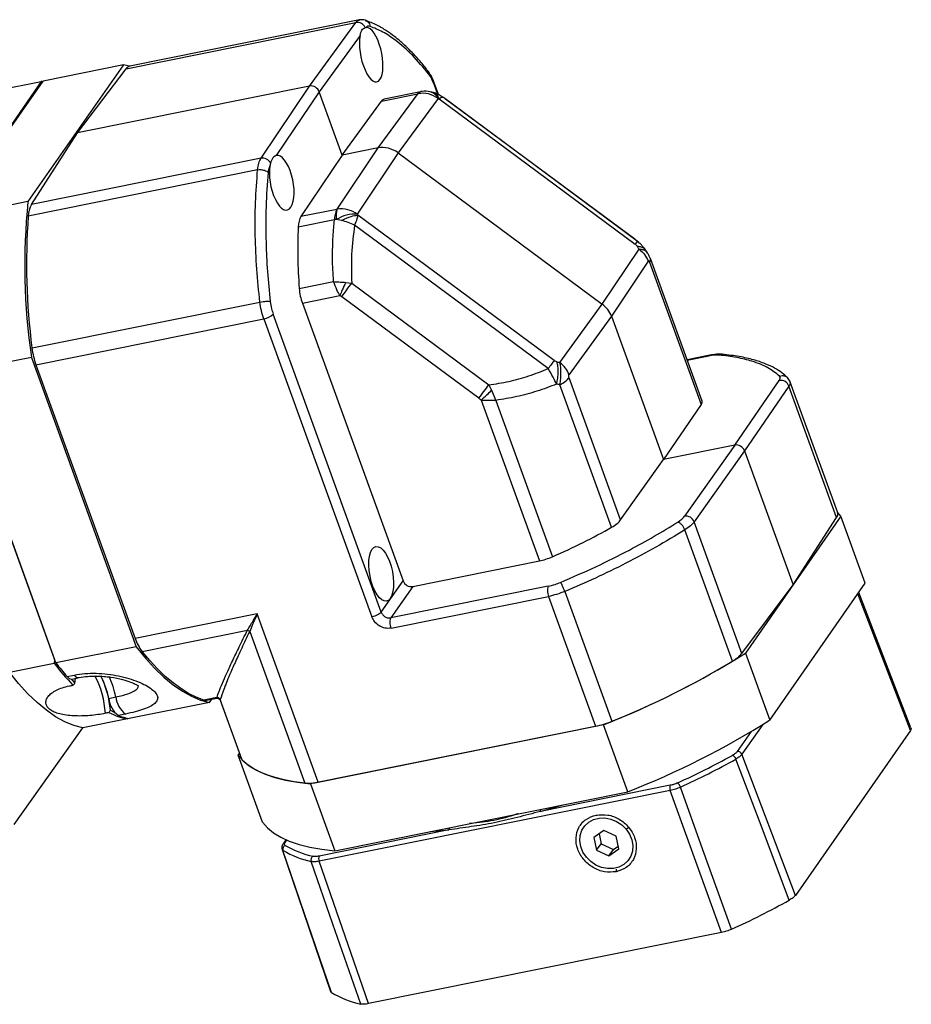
# Model space of a CAD drawing. Header units: millimetres. Extents: x 5540 to 6847, y 5090 to 6014.
# Tile 16 of 17: x 6554 to 6692, y 5372 to 5524. Entities that reach past the tile are written whole.
import ezdxf

# ---------------------------------------------------------------- set-up
doc = ezdxf.new("R2010")
doc.units = ezdxf.units.MM
doc.layers.get('0').update_dxf_attribs({"lineweight": 18})
doc.layers.add('标注线', color=3, linetype='Continuous', lineweight=15)

# ---------------------------------------------------------------- blocks, each defined once
blk = doc.blocks.new('180L2')
at = {"color": 7, "linetype": 'Continuous', "lineweight": 25}
for p, q in [((244.07, 146.32), (301.93, 157.98)), ((302.89, 158.63), (245, 146.97)), ((290.29, 141.95), (301.93, 157.98)), ((303.03, 154.72), (292.73, 140.53)), ((243.37, 147.31), (219.3, 112.82)), ((243.37, 147.31), (223.12, 143.23)), ((244.89, 146.94), (243.37, 147.31)), ((231.78, 130.16), (244.07, 146.32)), ((222.67, 143.14), (198.6, 108.65)), ((199.05, 108.74), (223.12, 143.23)), ((211.42, 140.87), (222.67, 143.14)), ((222.67, 143.14), (222.92, 142.96)), ((223, 143.07), (222.67, 143.14)), ((290.29, 141.95), (231.78, 130.16)), ((278.05, 123.76), (290.29, 141.95)), ((321.62, 142.5), (322.57, 139.91)), ((322.79, 139.8), (321.69, 142.81)), ((292.73, 140.53), (281.91, 124.44)), ((298.53, 124.53), (292.73, 140.53)), ((307.56, 126.35), (317.62, 140.04)), ((308.45, 138.19), (317.54, 140.02)), ((318.25, 140.51), (309.12, 138.67)), ((318.62, 140.57), (318.24, 140.5)), ((321.56, 140.3), (320.65, 140.53)), ((323.55, 139.32), (324.05, 139.04)), ((323.78, 139.19), (323.57, 139.34)), ((372.86, 102.86), (324.05, 139.04)), ((298.53, 124.53), (308.45, 138.19)), ((322.66, 138.81), (312.6, 125.12)), ((322.95, 138.74), (372.37, 102.11)), ((372.26, 103.32), (324.57, 138.66)), ((220.19, 112.1), (231.78, 130.16)), ((298.53, 124.53), (288.11, 109.04)), ((297.28, 110.89), (307.56, 126.35)), ((307.56, 126.35), (298.53, 124.53)), ((312.6, 125.12), (302.32, 109.66)), ((312.6, 125.12), (364.07, 86.97)), ((278.05, 123.76), (220.19, 112.1)), ((277.2, 120.84), (219.39, 109.19)), ((219.3, 112.82), (199.05, 108.74)), ((297.2, 110.87), (288.11, 109.04)), ((351.9, 72.77), (302.47, 109.4)), ((296.57, 108.25), (287.43, 106.4)), ((298.36, 108.06), (297.11, 108.31)), ((350.45, 70.74), (301.64, 106.92)), ((372.86, 102.86), (373.2, 102.5)), ((373.24, 102.54), (372.95, 102.76)), ((373.2, 102.5), (373.43, 102.27)), ((364.07, 86.97), (373.35, 100.84)), ((375.55, 99.75), (375.07, 100.49)), ((375.64, 97.82), (366.36, 83.96)), ((376, 97.53), (388.99, 61.67)), ((389.2, 62.53), (376.18, 98.45)), ((287.68, 90.9), (296.36, 92.65)), ((299.41, 92.45), (300.9, 92.24)), ((300.9, 92.24), (335.46, 66.63)), ((220.33, 75.94), (277.76, 87.51)), ((288.47, 87.22), (297.94, 89.13)), ((288.47, 87.22), (313.84, 17.24)), ((332.95, 63.25), (298.39, 88.86)), ((353.39, 72.25), (364.07, 86.97)), ((308.37, 9.32), (281.13, 84.47)), ((221.33, 71.71), (278.75, 83.28)), ((278.75, 83.28), (305.99, 8.13)), ((366.36, 83.96), (355.68, 69.23)), ((366.36, 83.96), (379.46, 47.82)), ((220.17, 73.57), (199.92, 69.49)), ((220.17, 73.57), (246.62, 0.63)), ((391.18, 74.09), (385.43, 72.94)), ((385.47, 72.82), (390.94, 73.93)), ((221.33, 71.71), (246.36, 2.68)), ((226.36, -3.45), (199.92, 69.49)), ((200.24, 68.6), (226.04, -2.56)), ((368.69, 32.57), (355.69, 68.43)), ((397.46, 51.45), (408.67, 67.73)), ((408.74, 68.8), (408.72, 68.82)), ((411.39, 67.48), (410.76, 68.45)), ((423.4, 34.36), (411.37, 67.53)), ((335.46, 66.63), (336.14, 65.28)), ((336.14, 65.28), (337.25, 62.72)), ((366.42, 30.74), (353.4, 66.65)), ((411.12, 66.32), (399.91, 50.04)), ((423.13, 33.17), (411.12, 66.32)), ((333.51, 62.76), (348.2, 22.25)), ((337.25, 62.72), (351.53, 23.32)), ((388.99, 61.67), (379.46, 47.82)), ((397.46, 51.45), (379.46, 47.82)), ((397.46, 51.45), (384.8, 33.53)), ((399.91, 50.04), (387.24, 32.1)), ((399.91, 50.04), (412.15, 16.25)), ((368.69, 32.57), (379.46, 47.82)), ((424.19, 33.5), (400.12, -0.99)), ((412.15, 16.25), (423.13, 33.17)), ((424.19, 33.5), (423.33, 34.53)), ((430.31, 16.61), (424.19, 33.5)), ((396.86, -3.04), (384.86, 30.07)), ((399.26, -1.05), (387.24, 32.1)), ((316.29, 15.82), (348.2, 22.25)), ((308.37, 9.32), (313.84, 17.24)), ((350.44, 15.89), (310.81, 7.9)), ((316.29, 15.82), (310.81, 7.9)), ((399.26, -1.05), (412.15, 16.25)), ((406.25, -17.88), (430.31, 16.61)), ((310.88, 5.3), (350.51, 13.28)), ((350.51, 13.28), (362.37, -19.43)), ((354.63, 14.56), (366.49, -18.17)), ((441.71, -20.52), (428.45, 13.94)), ((441.87, -19.86), (428.71, 14.32)), ((277.12, 8.88), (246.36, 2.68)), ((292.49, -33.51), (277.12, 8.88)), ((248.06, -0.55), (274.64, 4.81)), ((275.19, 4.49), (289.06, -33.77)), ((246.62, 0.63), (226.36, -3.45)), ((400.12, -0.99), (406.25, -17.88)), ((214.66, -5.81), (225.91, -3.54)), ((229.16, -6.88), (230.96, -6.52)), ((230.44, -7.53), (232.24, -7.17)), ((231.16, -8.59), (231.28, -7.36)), ((239.68, -12.4), (241.48, -12.04)), ((266.92, -12.18), (263.63, -12.84)), ((264.33, -12.89), (266.89, -12.38)), ((266.88, -12.32), (266.92, -12.18)), ((265.07, -13.42), (244.82, -17.5)), ((265.07, -13.42), (265.62, -12.63)), ((267.75, -12.84), (273.11, -27.61)), ((273.32, -27.94), (267.79, -12.68)), ((267.79, -12.68), (267.83, -12.82)), ((243.88, -16.36), (242.08, -16.72)), ((244.37, -17.59), (233.12, -19.86)), ((244.47, -17.4), (244.37, -17.59)), ((244.37, -17.59), (244.48, -17.43)), ((364.35, -19.03), (290.5, -33.91)), ((292.49, -33.51), (362.37, -19.43)), ((370.47, -35.92), (364.35, -19.03)), ((404.53, -18.98), (399.27, -26.5)), ((215.86, -44.22), (233.12, -19.86)), ((401.56, -20.79), (398.06, -25.81)), ((441.71, -20.52), (412.73, -62.06)), ((272.31, -26.75), (272.63, -26.29)), ((278.44, -43.64), (272.31, -26.75)), ((396.9, -26.73), (396.68, -26.85)), ((412.73, -62.06), (399.27, -26.5)), ((290.5, -33.91), (296.63, -50.8)), ((381.18, -34.32), (348.49, -40.91)), ((381.21, -35.61), (292.71, -53.45)), ((296.63, -50.8), (370.47, -35.92)), ((394.12, -71.44), (381.21, -35.61)), ((348.49, -40.91), (354.08, -39.22)), ((362.8, -42.03), (362.51, -41.82)), ((325.38, -45.57), (292.69, -52.15)), ((320.65, -45.96), (325.38, -45.57)), ((364.42, -45.75), (361.93, -47.5)), ((363.27, -46.56), (363.78, -49.04)), ((367.55, -47.17), (364.42, -45.75)), ((370.08, -45.39), (370.55, -44.97)), ((283.57, -49.15), (283.61, -49.09)), ((284.33, -48.05), (283.61, -49.09)), ((284.11, -48.77), (284.55, -48.15)), ((361.93, -47.5), (362.58, -50.66)), ((362.58, -50.66), (363.78, -49.04)), ((363.78, -49.04), (366.91, -50.46)), ((368.2, -50.33), (367.55, -47.17)), ((283.36, -50.46), (295.56, -86.27)), ((283.59, -50.73), (283.4, -50.43)), ((362.58, -50.66), (365.72, -52.08)), ((365.72, -52.08), (368.2, -50.33)), ((365.72, -52.08), (366.91, -50.46)), ((366.91, -50.46), (368.06, -49.65)), ((305.18, -89.36), (292.71, -53.45)), ((360.05, -52.44), (359.84, -52.49)), ((367.56, -55.44), (367.57, -56.1)), ((394.12, -71.44), (305.18, -89.36)), ((295.79, -86.53), (295.54, -86.16))]:
    blk.add_line(p, q, dxfattribs=at)
at = {"color": 7, "linetype": 'Continuous', "lineweight": 25, "flags": 128}
for points in [[(391.18, 74.1), (391.06, 74.05), (390.94, 73.93)], [(246.62, 0.63), (248.91, -2.23), (251.23, -4.79), (253.56, -7.04), (255.9, -8.98), (258.23, -10.59), (260.54, -11.87), (262.82, -12.82), (265.07, -13.42)], [(263.63, -12.84), (261.71, -12.12), (259.78, -11.15), (257.83, -9.95), (255.87, -8.51), (253.91, -6.85), (251.95, -4.97), (249.99, -2.86), (248.06, -0.55)], [(233.12, -19.86), (230.87, -19.25), (228.59, -18.31), (226.28, -17.03), (223.95, -15.41), (221.61, -13.48), (219.28, -11.22), (216.96, -8.66), (214.66, -5.81)], [(230.16, -7.54), (230.51, -7.92), (231.16, -8.59)], [(240.09, -15.39), (240.67, -15.67), (241.08, -15.85)], [(272.31, -26.75), (273.53, -28.15), (275.06, -29.41), (276.91, -30.53), (279.06, -31.51), (281.5, -32.35), (284.23, -33.02), (287.24, -33.55), (290.5, -33.91)], [(289.06, -33.77), (286.39, -33.42), (283.91, -32.95), (281.62, -32.38), (279.53, -31.7), (277.66, -30.91), (275.99, -30.02), (274.54, -29.03), (273.32, -27.94)], [(411.19, -63.28), (403.65, -43.37), (397.72, -27.73)], [(396.65, -70.61), (389.42, -50.54), (383.75, -34.78)], [(278.44, -43.64), (279.65, -45.04), (281.19, -46.3), (283.03, -47.43), (285.18, -48.41), (287.63, -49.24), (290.36, -49.92), (293.36, -50.44), (296.63, -50.8)], [(360.05, -52.44), (359.2, -51.16), (358.63, -49.77), (358.39, -48.34), (358.49, -46.93), (358.91, -45.63), (359.65, -44.49), (360.65, -43.57), (361.88, -42.92), (363.26, -42.57), (364.74, -42.54), (366.23, -42.83), (367.67, -43.42), (368.97, -44.29), (370.08, -45.39)], [(370.08, -45.39), (370.94, -46.67), (371.5, -48.06), (371.74, -49.49), (371.64, -50.9), (371.22, -52.2), (370.48, -53.34), (369.48, -54.26), (368.25, -54.91), (366.87, -55.26), (365.39, -55.29), (363.9, -55), (362.46, -54.41), (361.16, -53.54), (360.05, -52.44)], [(295.79, -86.53), (288.96, -66.48), (283.59, -50.73)], [(303.18, -89.45), (296.19, -69.33), (290.7, -53.53)]]:
    blk.add_lwpolyline(points, dxfattribs=at)
at = {"color": 7, "linetype": 'Continuous', "lineweight": 25}
for centre, radius, start, end in [((302.31, 155.82), 2.19, 23.9193, 99.8656), ((245.37, 145.43), 1.58, 103.4602, 145.645), ((321.38, 142.72), 0.324, 318.114, 14.318), ((318.52, 139.35), 1.19, 103.6796, 145.6056), ((318.77, 133.78), 6.36, 52.2588, 100.42), ((319.51, 134.64), 6, 78.4772, 98.2035), ((319.97, 137.7), 2.91, 22.4153, 75.4127), ((278.4, 121.53), 2.26, 25.4475, 98.9049), ((380, 96.75), 161.5, 174.2872, 188.2498), ((225.93, 108.95), 6.54, 151.2334, 177.8983), ((301.99, 108.33), 5.42, 152.1242, 180.9145), ((301.81, 100.91), 8.77, 86.6383, 122.375), ((298.38, 104.44), 6.54, 52.9781, 99.7008), ((383.68, 97.2), 164.73, 175.8257, 187.4175), ((80.96, 253.22), 272.56, 322.9137, 323.7991), ((278.05, 87.64), 4.42, 279.0693, 314.0852), ((239.81, 78.32), 19.63, 186.9874, 199.7066), ((409.06, 65.57), 2.19, 20.0041, 100.2116), ((115.52, 227.6), 272.56, 322.9137, 323.7991), ((385.13, 31.3), 2.25, 20.9095, 98.583), ((422.06, 34.03), 1.37, 321.2642, 13.8931), ((353.68, 14.67), 3.46, 159.3743, 203.6233), ((257.35, 6.4), 11.61, 198.719, 216.8198), ((288.62, 175.64), 208.88, 291.2559, 302.2617), ((392.6, 4.53), 8.68, 299.3867, 320.0348), ((274.01, 32.8), 60.28, 217.073, 224.0199), ((278.08, 35.81), 64.93, 217.208, 221.1117), ((287.11, 179.23), 212.76, 291.907, 301.0539), ((230.36, -6.1), 1.43, 213.0024, 273.2907), ((232.16, -5.74), 1.43, 212.9847, 273.42), ((215.43, -17.59), 23.44, 3.4767, 27.6993), ((216.43, -17.4), 23.75, 4.8551, 26.6476), ((218.14, -16.72), 21.96, 11.3475, 27.075), ((218.8, -16.72), 23.15, 11.6669, 25.1096), ((245.8, -11.82), 6.15, 185.4195, 232.8418), ((247.6, -11.46), 6.15, 185.4195, 232.8418), ((264.07, -11.54), 1.38, 251.1478, 280.8889), ((248.08, 0.67), 18.64, 243.3033, 258.5119), ((248.17, -0.56), 17.27, 249.383, 258.8239), ((357.64, 3.42), 23.33, 281.6905, 292.2995), ((294.75, 158.75), 208.88, 291.2559, 302.2617), ((295.78, 156.64), 209.4, 294.6415, 298.8051), ((396.15, -28.19), 1.64, 16.391, 62.9996), ((398.24, -26.91), 1.11, 21.3, 99.4246), ((273.95, -27.3), 0.901, 200.1663, 225.1553), ((295.47, 157.68), 211.74, 294.6403, 298.8773), ((289.89, -22.04), 11.76, 265.9548, 282.7625), ((382.76, -34.94), 1.7, 158.6017, 203.4718), ((381.27, -35.54), 2.59, 17.0659, 45.4188), ((346.96, -40.69), 1.54, 351.9575, 12.667), ((324.65, -44.93), 0.965, 318.8361, 358.2489), ((284.6, -50.41), 1.06, 114.7659, 197.5049), ((284.25, -49.55), 0.786, 100.4224, 144.5086), ((296.49, -28.43), 24.37, 239.5953, 257.4088), ((296.08, -29.45), 24.67, 239.5953, 257.4088), ((291.76, -53.17), 1.12, 121.2008, 198.7189), ((294.27, -52.77), 1.7, 158.6017, 203.4718), ((307.86, 123.56), 213.51, 294.5738, 298.9438), ((308.48, -65.14), 24.88, 239.3153, 257.6888)]:
    blk.add_arc(centre, radius, start, end, dxfattribs=at)
for centre, major_axis, ratio, start_param, end_param in [((305.82, 149.88), (-1.43, 6.85), 0.381246, 0.710247, 6.230157), ((290.93, 140.17), (1.64, -1.15), 0.858998, 0.884795, 2.455135), ((310.34, 132.79), (-1.22, 5.87), 0.381246, 6.280654, 6.616455), ((309.49, 121.01), (4.92, -3.44), 0.858886, 1.538723, 2.45534), ((283.28, 117.58), (-1.34, 6.87), 0.41122, 0.777267, 6.297177), ((290.09, 103.77), (-1.15, 5.89), 0.41122, 0.39097, 1.029019), ((314.97, 79.19), (-11.83, 60.86), 0.41122, 1.029019, 1.298061), ((290.32, 89.76), (-1.15, 5.89), 0.41122, 1.298061, 1.935586), ((360.96, 82.87), (4.92, -3.43), 0.858892, 0.882933, 1.536542), ((403.22, 66.58), (5.66, 2), 0.310136, 5.879379, 6.421575), ((383.55, 60.52), (5.66, 2), 0.310136, 5.879379, 6.285559), ((398.11, 49.67), (1.64, -1.14), 0.859062, 0.883555, 2.453896), ((363.33, 31.55), (5.62, 2.09), 0.340109, 5.162214, 5.821985), ((379.45, 32.51), (5.62, 2.09), 0.340109, 5.280008, 5.821985), ((335.36, 38.94), (56.62, 21.03), 0.340109, 4.874049, 5.162214), ((349.93, 24.87), (5.62, 2.09), 0.340109, 4.277369, 4.874049), ((315.64, 17.6), (1.64, -1.14), 0.858902, 4.025594, 5.596086)]:
    blk.add_ellipse(centre, major_axis=major_axis, ratio=ratio, start_param=start_param, end_param=end_param, dxfattribs=at)
blk.add_ellipse((308.35, 18.99), major_axis=(-1.34, 6.87), ratio=0.41122, dxfattribs=at)
for points, knots in [([(301.93, 157.98), (302.16, 158.26), (302.43, 158.6), (302.78, 158.57), (302.84, 158.57)], [0, 0, 0, 0, 0.829165, 1, 1, 1, 1]), ([(304.34, 158.53), (304.08, 158.59), (303.55, 158.72), (303.05, 158.65), (302.8, 158.61)], [0, 0, 0, 0, 0.501066, 1, 1, 1, 1]), ([(303.03, 154.72), (303.16, 155.23), (303.4, 156.23), (304.01, 156.55), (304.31, 156.71)], [0, 0, 0, 0, 0.5001, 1, 1, 1, 1]), ([(304.31, 156.71), (304.35, 156.72), (304.43, 156.74), (304.5, 156.75), (304.53, 156.75)], [0, 0, 0, 0, 0.558849, 1, 1, 1, 1]), ([(304.34, 158.52), (304.57, 158.41), (305, 158.22), (305.41, 157.64), (305.51, 157.2), (305.55, 157)], [0, 0, 0, 0, 0.382849, 0.703294, 1, 1, 1, 1]), ([(320.13, 145.78), (319.47, 146.6), (318.26, 148.12), (316.56, 149.98), (315.17, 151.39), (314.05, 152.45), (312.92, 153.45), (311.5, 154.61), (309.55, 156), (307.1, 157.46), (305.32, 158.15), (304.35, 158.53)], [0, 0, 0, 0, 0.128735, 0.237751, 0.327051, 0.396623, 0.451498, 0.541906, 0.663362, 0.816, 1, 1, 1, 1]), ([(305.55, 157), (305.34, 157.04), (304.97, 157.1), (304.67, 156.86), (304.53, 156.75)], [0, 0, 0, 0, 0.55977, 1, 1, 1, 1]), ([(320.36, 144.93), (318.98, 146.6), (316.2, 149.94), (312.31, 153.33), (308.74, 155.72), (306.62, 156.57), (305.55, 157)], [0, 0, 0, 0, 0.280041, 0.559907, 0.779879, 1, 1, 1, 1]), ([(320.11, 145.77), (320.19, 145.66), (320.36, 145.43), (320.36, 145.11), (320.36, 144.93)], [0, 0, 0, 0, 0.446598, 1, 1, 1, 1]), ([(321.7, 142.8), (321.45, 143.43), (320.99, 144.56), (320.4, 145.4), (320.13, 145.78)], [0, 0, 0, 0, 0.555069, 1, 1, 1, 1]), ([(321.62, 142.5), (321.41, 143.04), (321.03, 143.99), (320.56, 144.64), (320.36, 144.93)], [0, 0, 0, 0, 0.559677, 1, 1, 1, 1]), ([(317.62, 140.04), (317.6, 140.03), (317.58, 140.03), (317.55, 140.03), (317.54, 140.02)], [0, 0, 0, 0, 0.557768, 1, 1, 1, 1]), ([(317.75, 140.16), (317.73, 140.14), (317.68, 140.1), (317.64, 140.05), (317.62, 140.04)], [0, 0, 0, 0, 0.560951, 1, 1, 1, 1]), ([(318.65, 140.56), (318.63, 140.56), (318.31, 140.61), (318.02, 140.38), (317.75, 140.16)], [0, 0, 0, 0, 0.055846, 1, 1, 1, 1]), ([(321.5, 140.15), (321.76, 140.1), (322.4, 139.99), (322.74, 139.2), (322.95, 138.74)], [0, 0, 0, 0, 0.411991, 1, 1, 1, 1]), ([(323.61, 139.34), (323.42, 139.45), (323.07, 139.67), (322.53, 139.93), (322.01, 140.15), (321.71, 140.25), (321.55, 140.3)], [0, 0, 0, 0, 0.272005, 0.519314, 0.75613, 1, 1, 1, 1]), ([(324.05, 139.04), (323.91, 139.07), (323.65, 139.14), (323.17, 138.86), (322.95, 138.74)], [0, 0, 0, 0, 0.541431, 1, 1, 1, 1]), ([(322.95, 138.74), (322.89, 138.75), (322.79, 138.78), (322.7, 138.8), (322.66, 138.81)], [0, 0, 0, 0, 0.561428, 1, 1, 1, 1]), ([(281.91, 124.44), (281.57, 124.29), (280.91, 124), (280.6, 123), (280.44, 122.5)], [0, 0, 0, 0, 0.5001, 1, 1, 1, 1]), ([(280.35, 122.09), (280.22, 121.79), (279.99, 121.25), (279.89, 120.5), (279.85, 120.16)], [0, 0, 0, 0, 0.559792, 1, 1, 1, 1]), ([(280.44, 122.5), (280.42, 122.43), (280.39, 122.3), (280.36, 122.16), (280.35, 122.09)], [0, 0, 0, 0, 0.55997, 1, 1, 1, 1]), ([(277.76, 87.51), (277.48, 90.28), (276.9, 95.94), (276.55, 104.34), (276.57, 112.79), (276.99, 118.13), (277.2, 120.84)], [0, 0, 0, 0, 0.236589, 0.482119, 0.73659, 1, 1, 1, 1]), ([(277.2, 120.84), (277.47, 120.87), (278.03, 120.94), (278.86, 120.77), (279.5, 120.5), (279.74, 120.27), (279.85, 120.16)], [0, 0, 0, 0, 0.270382, 0.562398, 0.789615, 1, 1, 1, 1]), ([(279.85, 120.16), (279.63, 117.34), (279.2, 111.7), (279.23, 103.23), (279.61, 95.19), (280.13, 90.16), (280.39, 87.64)], [0, 0, 0, 0, 0.280054, 0.559923, 0.77989, 1, 1, 1, 1]), ([(297.11, 108.31), (297.08, 108.91), (297.03, 109.99), (297.2, 110.61), (297.28, 110.89)], [0, 0, 0, 0, 0.56, 1, 1, 1, 1]), ([(297.2, 110.87), (297.21, 110.87), (297.24, 110.88), (297.27, 110.88), (297.28, 110.89)], [0, 0, 0, 0, 0.562081, 1, 1, 1, 1]), ([(298.36, 108.06), (299.18, 108.47), (300.65, 109.22), (301.92, 109.34), (302.47, 109.4)], [0, 0, 0, 0, 0.56, 1, 1, 1, 1]), ([(302.47, 109.4), (302.39, 109.1), (302.2, 108.41), (301.84, 107.46), (301.64, 106.92)], [0, 0, 0, 0, 0.424342, 1, 1, 1, 1]), ([(302.32, 109.66), (302.35, 109.61), (302.39, 109.52), (302.45, 109.44), (302.47, 109.4)], [0, 0, 0, 0, 0.558423, 1, 1, 1, 1]), ([(296.36, 92.65), (296.27, 93.93), (296.07, 96.61), (296.06, 100.44), (296.21, 104.38), (296.44, 106.88), (296.57, 108.25)], [0, 0, 0, 0, 0.239638, 0.499649, 0.726564, 1, 1, 1, 1]), ([(297.11, 108.31), (297.01, 108.3), (296.83, 108.28), (296.65, 108.26), (296.57, 108.25)], [0, 0, 0, 0, 0.555972, 1, 1, 1, 1]), ([(301.64, 106.92), (301.11, 107.15), (300.04, 107.63), (298.92, 107.91), (298.36, 108.06)], [0, 0, 0, 0, 0.488047, 1, 1, 1, 1]), ([(301.64, 106.92), (301.32, 104.48), (300.72, 99.74), (300.84, 94.69), (300.9, 92.24)], [0, 0, 0, 0, 0.514448, 1, 1, 1, 1]), ([(372.9, 101.51), (372.82, 101.64), (372.68, 101.84), (372.46, 102.03), (372.37, 102.11)], [0, 0, 0, 0, 0.590356, 1, 1, 1, 1]), ([(375.07, 100.49), (375, 100.59), (374.84, 100.82), (374.49, 101.27), (374.03, 101.82), (373.64, 102.19), (373.43, 102.39)], [0, 0, 0, 0, 0.182916, 0.396181, 0.660706, 1, 1, 1, 1]), ([(373.35, 100.84), (373.26, 100.97), (373.12, 101.19), (372.97, 101.41), (372.9, 101.51)], [0, 0, 0, 0, 0.559151, 1, 1, 1, 1]), ([(375.04, 100.47), (374.93, 100.63), (374.67, 101.02), (373.94, 101.39), (373.25, 101.47), (372.9, 101.51)], [0, 0, 0, 0, 0.272691, 0.640957, 1, 1, 1, 1]), ([(373.35, 100.84), (373.67, 100.83), (374.31, 100.81), (375.04, 100.46), (375.33, 100.04), (375.46, 99.85)], [0, 0, 0, 0, 0.351953, 0.713887, 1, 1, 1, 1]), ([(376.19, 98.41), (376.15, 98.52), (376.07, 98.75), (375.83, 99.27), (375.61, 99.64), (375.46, 99.9)], [0, 0, 0, 0, 0.217626, 0.449949, 1, 1, 1, 1]), ([(376, 97.53), (375.97, 97.58), (375.93, 97.69), (375.86, 97.82), (375.78, 97.89), (375.7, 97.9), (375.66, 97.85), (375.64, 97.82)], [0, 0, 0, 0, 0.198793, 0.382925, 0.561481, 0.773362, 1, 1, 1, 1]), ([(376, 97.53), (376.15, 97.8), (376.35, 98.15), (376.16, 98.38), (376.12, 98.42)], [0, 0, 0, 0, 0.78154, 1, 1, 1, 1]), ([(296.36, 92.65), (296.92, 92.62), (297.9, 92.58), (298.96, 92.49), (299.41, 92.45)], [0, 0, 0, 0, 0.571625, 1, 1, 1, 1]), ([(297.94, 89.13), (297.68, 89.6), (297.04, 90.73), (296.61, 91.94), (296.36, 92.65)], [0, 0, 0, 0, 0.416053, 1, 1, 1, 1]), ([(299.41, 92.45), (299.1, 91.81), (298.56, 90.67), (298.13, 89.6), (297.94, 89.13)], [0, 0, 0, 0, 0.56, 1, 1, 1, 1]), ([(277.76, 87.51), (278.03, 87.55), (278.58, 87.65), (279.41, 87.71), (280.04, 87.7), (280.27, 87.66), (280.39, 87.64)], [0, 0, 0, 0, 0.270449, 0.56238, 0.789549, 1, 1, 1, 1]), ([(280.39, 87.64), (280.48, 87.03), (280.64, 85.93), (280.98, 84.91), (281.13, 84.47)], [0, 0, 0, 0, 0.559698, 1, 1, 1, 1]), ([(298.39, 88.86), (298.31, 88.92), (298.16, 89.02), (298.01, 89.1), (297.94, 89.13)], [0, 0, 0, 0, 0.558832, 1, 1, 1, 1]), ([(352.62, 72.45), (352.48, 72.49), (352.24, 72.55), (352, 72.7), (351.9, 72.77)], [0, 0, 0, 0, 0.592358, 1, 1, 1, 1]), ([(352.54, 66.81), (352.66, 67.31), (352.89, 68.33), (353, 69.85), (352.93, 71.27), (352.72, 72.06), (352.62, 72.45)], [0, 0, 0, 0, 0.24683, 0.5, 0.75317, 1, 1, 1, 1]), ([(352.62, 72.45), (352.76, 72.41), (353.02, 72.34), (353.28, 72.28), (353.39, 72.25)], [0, 0, 0, 0, 0.560848, 1, 1, 1, 1]), ([(353.4, 66.65), (353.47, 67.16), (353.6, 68.2), (353.66, 69.72), (353.6, 71.12), (353.46, 71.88), (353.39, 72.25)], [0, 0, 0, 0, 0.248334, 0.501845, 0.754405, 1, 1, 1, 1]), ([(393.5, 74.14), (393.09, 74.15), (392.35, 74.18), (391.37, 74), (390.94, 73.93)], [0, 0, 0, 0, 0.559698, 1, 1, 1, 1]), ([(394.3, 74.34), (393.83, 74.36), (392.92, 74.39), (391.76, 74.19), (391.18, 74.1)], [0, 0, 0, 0, 0.505394, 1, 1, 1, 1]), ([(394.31, 74.33), (394.23, 74.33), (393.96, 74.35), (393.69, 74.23), (393.5, 74.14)], [0, 0, 0, 0, 0.279693, 1, 1, 1, 1]), ([(408.72, 68.82), (407.82, 69.56), (406.01, 71.05), (402.22, 72.54), (398.06, 73.59), (395.02, 73.95), (393.5, 74.14)], [0, 0, 0, 0, 0.279963, 0.559945, 0.779982, 1, 1, 1, 1]), ([(410.78, 68.44), (410.32, 68.85), (409.35, 69.73), (407.47, 70.91), (405.11, 72.02), (402.16, 73.01), (398.6, 73.83), (395.77, 74.16), (394.31, 74.34)], [0, 0, 0, 0, 0.132669, 0.278994, 0.43892, 0.612401, 0.799416, 1, 1, 1, 1]), ([(335.46, 66.63), (337.16, 66.88), (340.61, 67.41), (345.66, 68.83), (348.83, 70.1), (350.45, 70.74)], [0, 0, 0, 0, 0.320778, 0.652917, 1, 1, 1, 1]), ([(352.54, 66.81), (352.27, 67.38), (351.63, 68.69), (350.87, 70), (350.45, 70.74)], [0, 0, 0, 0, 0.439361, 1, 1, 1, 1]), ([(355.69, 68.43), (355.67, 68.49), (355.63, 68.6), (355.6, 68.78), (355.59, 68.96), (355.62, 69.12), (355.66, 69.19), (355.68, 69.23)], [0, 0, 0, 0, 0.198466, 0.382497, 0.5611, 0.773155, 1, 1, 1, 1]), ([(408.72, 68.82), (408.96, 68.89), (409.33, 69), (409.83, 68.95), (410.2, 68.84), (410.53, 68.66), (410.7, 68.5), (410.78, 68.43)], [0, 0, 0, 0, 0.323107, 0.496878, 0.674285, 0.851692, 1, 1, 1, 1]), ([(411.31, 67.47), (411.37, 67.37), (411.54, 67.06), (411.29, 66.62), (411.12, 66.32)], [0, 0, 0, 0, 0.332502, 1, 1, 1, 1]), ([(333.51, 62.76), (334, 63.2), (334.87, 63.99), (335.75, 64.89), (336.14, 65.28)], [0, 0, 0, 0, 0.56, 1, 1, 1, 1]), ([(352.54, 66.81), (350.91, 66.19), (347.69, 64.98), (342.55, 63.57), (339.01, 63), (337.25, 62.72)], [0, 0, 0, 0, 0.341275, 0.671698, 1, 1, 1, 1]), ([(353.4, 66.65), (353.24, 66.68), (352.96, 66.73), (352.67, 66.78), (352.54, 66.81)], [0, 0, 0, 0, 0.559268, 1, 1, 1, 1]), ([(333.51, 62.76), (333.41, 62.86), (333.23, 63.03), (333.04, 63.18), (332.95, 63.25)], [0, 0, 0, 0, 0.560747, 1, 1, 1, 1]), ([(337.25, 62.72), (336.76, 62.69), (336.11, 62.66), (335.37, 62.66), (334.61, 62.68), (334.02, 62.72), (333.51, 62.76)], [0, 0, 0, 0, 0.396342, 0.518814, 0.590584, 1, 1, 1, 1]), ([(353.53, 16.85), (356.52, 18.14), (362.5, 20.72), (370.36, 24.67), (377.26, 28.44), (381.13, 30.82), (383.07, 32.02)], [0, 0, 0, 0, 0.280085, 0.559948, 0.779903, 1, 1, 1, 1]), ([(384.86, 30.07), (382.47, 28.6), (377.78, 25.73), (370.16, 21.68), (362.48, 17.93), (357.21, 15.67), (354.63, 14.56)], [0, 0, 0, 0, 0.263895, 0.518528, 0.763896, 1, 1, 1, 1]), ([(384.86, 30.07), (384.77, 30.29), (384.62, 30.64), (384.33, 31.07), (384.08, 31.38), (383.81, 31.63), (383.46, 31.9), (383.22, 31.97), (383.07, 32.02)], [0, 0, 0, 0, 0.239594, 0.36845, 0.500003, 0.631555, 0.760409, 1, 1, 1, 1]), ([(350.44, 15.89), (351.01, 16.02), (352.04, 16.26), (353.07, 16.67), (353.53, 16.85)], [0, 0, 0, 0, 0.559677, 1, 1, 1, 1]), ([(354.63, 14.56), (354.53, 14.82), (354.32, 15.35), (353.98, 16.08), (353.7, 16.61), (353.58, 16.77), (353.53, 16.85)], [0, 0, 0, 0, 0.270449, 0.56238, 0.789548, 1, 1, 1, 1]), ([(274.64, 4.81), (274.86, 5.17), (275.29, 5.89), (276.12, 7.25), (276.76, 8.3), (277.12, 8.88)], [0, 0, 0, 0, 0.31118, 0.622066, 1, 1, 1, 1]), ([(277.12, 8.88), (276.69, 7.96), (275.94, 6.33), (275.42, 5.05), (275.19, 4.49)], [0, 0, 0, 0, 0.563451, 1, 1, 1, 1]), ([(307.96, 5.83), (307.47, 6.18), (306.61, 6.8), (306.18, 7.72), (305.99, 8.13)], [0, 0, 0, 0, 0.55933, 1, 1, 1, 1]), ([(308.37, 9.32), (308.42, 9.2), (308.52, 8.96), (308.82, 8.54), (309.14, 8.31), (309.35, 8.16)], [0, 0, 0, 0, 0.260883, 0.51487, 1, 1, 1, 1]), ([(309.35, 8.16), (309.58, 8.05), (309.93, 7.89), (310.44, 7.85), (310.69, 7.88), (310.81, 7.9)], [0, 0, 0, 0, 0.48513, 0.739117, 1, 1, 1, 1]), ([(310.88, 5.3), (310.33, 5.25), (309.33, 5.17), (308.38, 5.63), (307.96, 5.83)], [0, 0, 0, 0, 0.559406, 1, 1, 1, 1]), ([(266.92, -12.18), (267.09, -11.69), (267.43, -10.69), (268.28, -8.62), (269.4, -6.09), (270.82, -3.02), (272.55, 0.59), (273.93, 3.37), (274.64, 4.81)], [0, 0, 0, 0, 0.147381, 0.30181, 0.463525, 0.632736, 0.811511, 1, 1, 1, 1]), ([(275.19, 4.49), (274.5, 3.05), (273.16, 0.23), (271.49, -3.41), (269.92, -6.98), (268.57, -10.26), (268.04, -11.9), (267.79, -12.68)], [0, 0, 0, 0, 0.188508, 0.367304, 0.536541, 0.776331, 1, 1, 1, 1]), ([(274.64, 4.81), (274.76, 4.77), (274.97, 4.7), (275.12, 4.55), (275.19, 4.49)], [0, 0, 0, 0, 0.56, 1, 1, 1, 1]), ([(226.04, -2.56), (226.02, -2.74), (225.98, -3.07), (225.93, -3.4), (225.91, -3.54)], [0, 0, 0, 0, 0.559094, 1, 1, 1, 1]), ([(230.96, -6.52), (231.85, -6.37), (233.63, -6.08), (236.51, -6.03), (239.4, -6.24), (242.2, -6.71), (244.8, -7.38), (247.11, -8.19), (249.06, -9.1), (250.57, -10.06), (251.58, -11.02), (252.06, -11.95), (251.99, -12.84), (251.36, -13.67), (250.2, -14.45), (248.52, -15.15), (246.42, -15.81), (244.73, -16.17), (243.88, -16.36)], [0, 0, 0, 0, 0.062386, 0.12496, 0.187187, 0.249821, 0.312066, 0.374673, 0.437098, 0.499585, 0.562224, 0.624599, 0.687262, 0.749753, 0.812208, 0.874842, 0.937095, 1, 1, 1, 1]), ([(232.24, -7.17), (232.93, -7.05), (234.27, -6.83), (236.38, -6.75), (238.36, -6.83), (240.67, -7.09), (243.04, -7.58), (245.08, -8.24), (246.4, -8.82), (247.06, -9.2), (247.12, -9.19), (247.15, -9.19)], [0, 0, 0, 0, 0.115975, 0.224901, 0.326257, 0.420559, 0.585659, 0.719608, 0.820815, 0.915753, 1, 1, 1, 1]), ([(238.83, -16.17), (238.19, -16.29), (236.93, -16.52), (234.88, -16.74), (232.82, -16.86), (230.82, -16.84), (228.95, -16.67), (227.28, -16.35), (225.88, -15.87), (224.8, -15.25), (224.09, -14.51), (223.77, -13.68), (223.85, -12.8), (224.34, -11.91), (225.21, -11.07), (226.43, -10.32), (227.94, -9.68), (229.14, -9.4), (229.74, -9.25)], [0, 0, 0, 0, 0.062439, 0.125051, 0.187341, 0.249992, 0.312315, 0.374871, 0.437394, 0.499747, 0.562395, 0.624693, 0.687313, 0.749771, 0.812205, 0.874829, 0.937118, 1, 1, 1, 1]), ([(229.74, -9.25), (229.91, -9.22), (230.21, -9.16), (230.53, -9.11), (230.66, -9.09)], [0, 0, 0, 0, 0.559966, 1, 1, 1, 1]), ([(230.66, -9.09), (230.75, -9), (230.92, -8.83), (231.08, -8.66), (231.16, -8.59)], [0, 0, 0, 0, 0.559983, 1, 1, 1, 1]), ([(241.48, -12.04), (242.03, -11.92), (243.14, -11.68), (244.41, -11.3), (245.35, -10.94), (246.02, -10.62), (246.5, -10.31), (246.82, -10.02), (247.03, -9.74), (247.11, -9.45), (247.17, -9.26), (247.12, -9.16), (247.12, -9.16)], [0, 0, 0, 0, 0.167309, 0.33302, 0.447073, 0.558638, 0.665973, 0.75364, 0.8325, 0.920583, 0.999308, 1, 1, 1, 1]), ([(266.84, -12.39), (266.93, -12.38), (267.13, -12.36), (267.42, -12.47), (267.66, -12.67), (267.74, -12.84), (267.78, -12.92)], [0, 0, 0, 0, 0.248728, 0.50754, 0.761989, 1, 1, 1, 1]), ([(266.92, -12.18), (267.02, -12.18), (267.22, -12.18), (267.48, -12.31), (267.68, -12.48), (267.75, -12.62), (267.79, -12.68)], [0, 0, 0, 0, 0.273707, 0.561549, 0.786293, 1, 1, 1, 1]), ([(239.71, -15.98), (239.55, -16.02), (239.26, -16.08), (238.96, -16.14), (238.83, -16.17)], [0, 0, 0, 0, 0.559966, 1, 1, 1, 1]), ([(240.09, -15.39), (240.02, -15.5), (239.9, -15.7), (239.76, -15.89), (239.71, -15.98)], [0, 0, 0, 0, 0.559983, 1, 1, 1, 1]), ([(441.82, -19.88), (441.85, -19.92), (441.98, -20.08), (441.83, -20.33), (441.71, -20.52)], [0, 0, 0, 0, 0.236526, 1, 1, 1, 1]), ([(398.06, -25.81), (397.91, -25.98), (397.71, -26.21), (397.25, -26.52), (397.02, -26.66), (396.9, -26.73)], [0, 0, 0, 0, 0.55806, 0.757715, 1, 1, 1, 1]), ([(399.27, -26.5), (399.1, -26.7), (398.76, -27.1), (398.07, -27.52), (397.72, -27.73)], [0, 0, 0, 0, 0.5, 1, 1, 1, 1]), ([(383.09, -33.69), (382.74, -33.84), (382.26, -34.04), (381.61, -34.23), (381.33, -34.29), (381.18, -34.32)], [0, 0, 0, 0, 0.55806, 0.757715, 1, 1, 1, 1]), ([(383.75, -34.78), (383.33, -34.96), (382.48, -35.31), (381.63, -35.51), (381.21, -35.61)], [0, 0, 0, 0, 0.5, 1, 1, 1, 1]), ([(348.49, -40.91), (346.52, -41.41), (342.59, -42.42), (336.83, -43.87), (331.01, -44.75), (327.26, -45.29), (325.38, -45.57)], [0, 0, 0, 0, 0.25011, 0.500169, 0.750064, 1, 1, 1, 1]), ([(342.89, -41.48), (342.75, -41.52), (341.64, -41.88), (339.6, -42.51), (337.69, -42.95), (336.73, -43.17)], [0, 0, 0, 0, 0.067577, 0.533811, 1, 1, 1, 1]), ([(367.57, -56.1), (366.59, -56.18), (364.64, -56.34), (361.67, -55.17), (359.24, -53.13), (357.69, -50.44), (357.25, -47.52), (358.01, -44.84), (359.81, -42.7), (361.61, -42.11), (362.51, -41.82)], [0, 0, 0, 0, 0.124991, 0.249988, 0.374991, 0.5, 0.625009, 0.750012, 0.875009, 1, 1, 1, 1]), ([(362.51, -41.82), (363.49, -41.73), (365.44, -41.57), (368.41, -42.74), (370.84, -44.78), (372.4, -47.47), (372.83, -50.39), (372.07, -53.07), (370.27, -55.21), (368.47, -55.8), (367.57, -56.1)], [0, 0, 0, 0, 0.124991, 0.249988, 0.374991, 0.5, 0.625009, 0.750012, 0.875009, 1, 1, 1, 1]), ([(336.73, -43.17), (335.77, -43.34), (333.86, -43.67), (331.82, -43.86), (330.76, -43.94), (330.63, -43.95)], [0, 0, 0, 0, 0.466633, 0.932281, 1, 1, 1, 1]), ([(283.61, -49.09), (283.54, -49.2), (283.4, -49.43), (283.3, -49.79), (283.28, -50.14), (283.34, -50.35), (283.36, -50.46)], [0, 0, 0, 0, 0.244887, 0.49522, 0.747907, 1, 1, 1, 1]), ([(284.16, -49.45), (284.07, -49.35), (283.94, -49.22), (283.99, -48.97), (284.07, -48.84), (284.11, -48.77)], [0, 0, 0, 0, 0.55806, 0.757715, 1, 1, 1, 1]), ([(292.71, -53.45), (292.31, -53.51), (291.51, -53.64), (290.97, -53.57), (290.7, -53.53)], [0, 0, 0, 0, 0.5, 1, 1, 1, 1]), ([(292.69, -52.15), (292.36, -52.21), (291.9, -52.28), (291.44, -52.26), (291.27, -52.23), (291.18, -52.21)], [0, 0, 0, 0, 0.55806, 0.757715, 1, 1, 1, 1]), ([(412.73, -62.06), (412.56, -62.26), (412.22, -62.66), (411.53, -63.07), (411.19, -63.28)], [0, 0, 0, 0, 0.500072, 1, 1, 1, 1]), ([(396.65, -70.61), (396.23, -70.79), (395.39, -71.14), (394.55, -71.34), (394.12, -71.44)], [0, 0, 0, 0, 0.500072, 1, 1, 1, 1]), ([(305.18, -89.36), (304.78, -89.43), (303.98, -89.56), (303.45, -89.48), (303.18, -89.45)], [0, 0, 0, 0, 0.500072, 1, 1, 1, 1])]:
    blk.add_open_spline(points, degree=3, knots=knots, dxfattribs=at)
for points in [[(277.2, 120.84), (277.28, 121.44), (277.45, 122.63), (277.85, 123.39), (278.05, 123.76)], [(372.86, 102.86), (372.84, 102.82), (372.8, 102.73), (372.51, 102.31), (372.37, 102.11)], [(373.35, 100.84), (373.85, 100.41), (374.85, 99.56), (375.37, 98.4), (375.64, 97.82)], [(278.75, 83.28), (278.53, 83.96), (278.09, 85.32), (277.87, 86.78), (277.76, 87.51)], [(351.9, 72.77), (351.7, 72.49), (351.31, 71.93), (350.73, 71.14), (350.45, 70.74)], [(355.68, 69.23), (355.42, 69.8), (354.89, 70.95), (353.89, 71.81), (353.39, 72.25)], [(353.4, 66.65), (353.9, 66.95), (354.91, 67.55), (355.43, 68.13), (355.69, 68.43)], [(387.24, 32.1), (386.96, 31.77), (386.4, 31.11), (385.37, 30.41), (384.86, 30.07)], [(354.63, 14.56), (353.94, 14.29), (352.55, 13.76), (351.19, 13.44), (350.51, 13.28)], [(308.37, 9.32), (308.26, 9.2), (308.05, 8.97), (307.44, 8.62), (306.72, 8.31), (306.24, 8.19), (305.99, 8.13)], [(310.88, 5.3), (310.81, 5.54), (310.66, 6.03), (310.58, 6.8), (310.62, 7.49), (310.75, 7.76), (310.81, 7.9)]]:
    blk.add_open_spline(points, degree=3, dxfattribs=at)

msp = doc.modelspace()

# ---------------------------------------------------------------- block references
at = {"layer": '标注线', "color": 0, "xscale": 0.6120000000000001, "yscale": 0.6120000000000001, "zscale": 0.6120000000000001}
msp.add_blockref('180L2', (6421.4276, 5426.712), dxfattribs=at)

doc.saveas('drawing.dxf')
